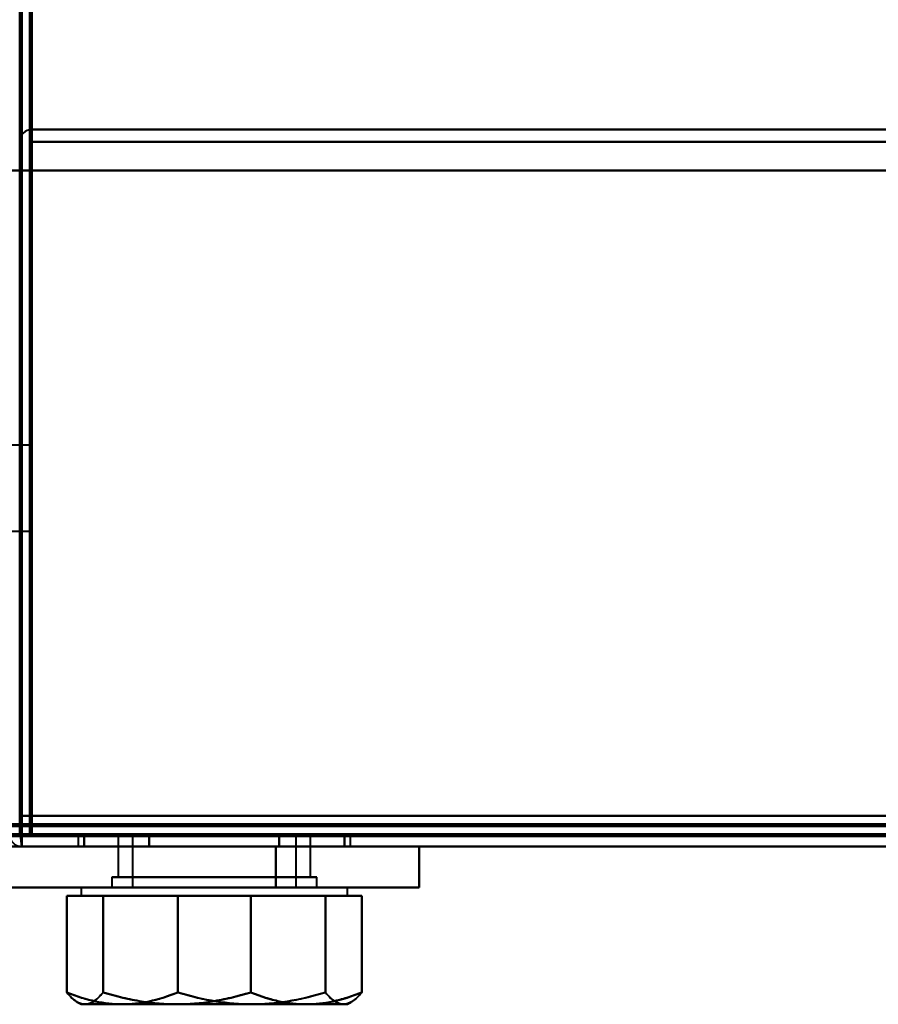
# Model space of a CAD drawing. Header units: millimetres. Extents: x -1087 to 1688, y -120 to 1171.
# Tile 5 of 90: x -655 to -613, y 121 to 169. Entities that reach past the tile are written whole.
import ezdxf

# ---------------------------------------------------------------- set-up
doc = ezdxf.new("R2010")
doc.units = ezdxf.units.MM
doc.layers.add('G-IMPT', color=8, linetype='Continuous', lineweight=40)

# ---------------------------------------------------------------- blocks, each defined once
blk = doc.blocks.new('NEXA 1500 CALQUES_dwg-769064-Arrière')
at = {"layer": 'G-IMPT'}
for p, q in [((653.9, 163.372), (-653.9, 163.372)), ((-653.9, 163.372), (-653.9, 162.772)), ((-653.9, 163.372), (-653.9, 162.772)), ((-653.9, 162.772), (-653.9, 163.372)), ((-653.9, 162.772), (-653.9, 163.372)), ((-654, 147.972), (-655, 147.972)), ((-654, 147.972), (-655, 147.972)), ((-654, 147.972), (-655, 147.972)), ((-654, 147.972), (-654, 145.872)), ((-654, 147.972), (-654, 145.872)), ((-654, 147.972), (-654, 145.872)), ((-654, 145.872), (-654, 147.972)), ((-654, 143.772), (-654, 147.972)), ((-654, 145.872), (-654, 147.972)), ((-654, 143.772), (-654, 147.972)), ((-654, 145.872), (-654, 147.972)), ((-654, 143.772), (-654, 147.972)), ((-654, 145.872), (-654, 143.772)), ((-654, 145.872), (-654, 143.772)), ((-654, 145.872), (-654, 143.772)), ((-654, 143.772), (-654, 145.872)), ((-654, 143.772), (-654, 145.872)), ((-654, 143.772), (-654, 145.872)), ((-655, 143.772), (-654, 143.772)), ((-655, 143.772), (-654, 143.772)), ((-655, 143.772), (-654, 143.772)), ((-654.5, 129.472), (-653.9, 129.472)), ((-653.9, 129.472), (-654.5, 129.472)), ((-653.9, 129.472), (-653.9, 128.872)), ((-653.9, 128.872), (-653.9, 129.472)), ((-688.9, 128.872), (167.9, 128.872)), ((-654.4, 128.972), (-655, 128.972)), ((-655, 128.972), (-654.4, 128.972)), ((-654.4, 128.372), (-654.4, 128.972)), ((-654.4, 128.972), (-654.4, 128.372)), ((-654.4, 128.972), (-654.4, 128.372)), ((-654.4, 128.972), (-654.4, 128.372)), ((-654.4, 128.372), (-654.4, 128.972)), ((-654.4, 128.372), (-654.4, 128.972)), ((-651.65, 128.872), (-651.65, 128.372)), ((-651.65, 128.872), (-651.65, 128.372)), ((-645, 128.872), (-651.65, 128.872)), ((-651.65, 128.872), (-645, 128.872)), ((-645, 128.872), (-651.65, 128.872)), ((-651.65, 128.872), (-645, 128.872)), ((-649.7, 128.872), (-649.7, 126.872)), ((-649.7, 128.872), (-649.7, 126.872)), ((-649.7, 128.872), (-645, 128.872)), ((-642.65, 128.872), (-649.7, 128.872)), ((-649.7, 128.872), (-645, 128.872)), ((-640.3, 128.872), (-649.7, 128.872)), ((-645, 128.872), (-649.7, 128.872)), ((-649, 128.872), (-649, 126.372)), ((-649, 128.872), (-649, 126.372)), ((-649, 128.872), (-641.161, 128.872)), ((-645, 128.872), (-649, 128.872)), ((-649, 128.872), (-641.161, 128.872)), ((-645, 128.872), (-649, 128.872)), ((-648.839, 128.872), (-645, 128.872)), ((-648.839, 128.872), (-645, 128.872)), ((-645, 128.872), (-647.35, 128.872)), ((-645, 128.872), (-641, 128.872)), ((-645, 128.872), (-640.3, 128.872)), ((-641, 128.872), (-645, 128.872)), ((-640.3, 128.872), (-645, 128.872)), ((-645, 128.872), (-641, 128.872)), ((-645, 128.872), (-640.3, 128.872)), ((-641, 128.872), (-645, 128.872)), ((-640.3, 128.872), (-645, 128.872)), ((-638.35, 128.872), (-645, 128.872)), ((-645, 128.872), (-638.35, 128.872)), ((-638.35, 128.872), (-645, 128.872)), ((-645, 128.872), (-638.35, 128.872)), ((-641, 126.372), (-641, 128.872)), ((-641, 126.372), (-641, 128.872)), ((-640.3, 126.872), (-640.3, 128.872)), ((-640.3, 126.872), (-640.3, 128.872)), ((-638.35, 128.372), (-638.35, 128.872)), ((-638.35, 128.372), (-638.35, 128.872)), ((-654.4, 128.372), (654.4, 128.372)), ((-654.4, 128.372), (654.4, 128.372)), ((-651.65, 128.372), (-645, 128.372)), ((-651.65, 128.372), (-645, 128.372)), ((-638.35, 128.372), (-651.65, 128.372)), ((-638.35, 128.372), (-651.65, 128.372)), ((-651.65, 128.372), (-645, 128.372)), ((-651.65, 128.372), (-645, 128.372)), ((-638.35, 128.372), (-651.65, 128.372)), ((-638.35, 128.372), (-651.65, 128.372)), ((-645, 128.372), (-638.35, 128.372)), ((-645, 128.372), (-638.35, 128.372)), ((-642, 128.372), (-635, 128.372)), ((-642, 128.372), (-639.165, 128.372)), ((-635, 128.372), (-642, 128.372)), ((-639.165, 128.372), (-642, 128.372)), ((-639.165, 128.372), (-635, 128.372)), ((-635, 128.372), (-639.165, 128.372)), ((-635, 126.372), (-635, 128.372)), ((-650, 126.872), (-650, 126.372)), ((-650, 126.872), (-650, 126.372)), ((-640, 126.872), (-650, 126.872)), ((-640, 126.872), (-650, 126.872)), ((-650, 126.872), (-640, 126.872)), ((-650, 126.872), (-640, 126.872)), ((-640, 126.872), (-650, 126.872)), ((-640, 126.872), (-650, 126.872)), ((-650, 126.872), (-640, 126.872)), ((-650, 126.872), (-640, 126.872)), ((-649.7, 126.872), (-642.65, 126.872)), ((-640.93, 126.872), (-649.7, 126.872)), ((-649.7, 126.872), (-645, 126.872)), ((-649.7, 126.872), (-640.3, 126.872)), ((-645, 126.872), (-649.7, 126.872)), ((-640.3, 126.872), (-649.07, 126.872)), ((-647.35, 126.872), (-640.93, 126.872)), ((-645, 126.872), (-640.3, 126.872)), ((-640.3, 126.872), (-645, 126.872)), ((-642.65, 126.872), (-640.3, 126.872)), ((-640, 126.372), (-640, 126.872)), ((-640, 126.372), (-640, 126.872)), ((-651.5, 126.372), (-651.5, 125.972)), ((-651.5, 126.372), (-651.5, 125.972)), ((-651.5, 126.372), (-643.177, 126.372)), ((-651.5, 126.372), (-643.177, 126.372)), ((-643.177, 126.372), (-651.5, 126.372)), ((-643.177, 126.372), (-651.5, 126.372)), ((-651.5, 125.972), (-649.492, 125.972)), ((-651.5, 125.972), (-649.492, 125.972)), ((-649.492, 125.972), (-651.5, 125.972)), ((-649.492, 125.972), (-651.5, 125.972)), ((-651.315, 125.972), (-646.823, 125.972)), ((-651.315, 125.972), (-646.823, 125.972)), ((-646.823, 125.972), (-651.315, 125.972)), ((-646.823, 125.972), (-651.315, 125.972)), ((-640, 126.372), (-650, 126.372)), ((-640, 126.372), (-650, 126.372)), ((-650, 126.372), (-640, 126.372)), ((-650, 126.372), (-640, 126.372)), ((-640, 126.372), (-650, 126.372)), ((-640, 126.372), (-650, 126.372)), ((-650, 126.372), (-640, 126.372)), ((-650, 126.372), (-640, 126.372)), ((-649.492, 125.972), (-643.177, 125.972)), ((-649.492, 125.972), (-643.177, 125.972)), ((-643.177, 125.972), (-649.492, 125.972)), ((-643.177, 125.972), (-649.492, 125.972)), ((-641.161, 126.372), (-649, 126.372)), ((-649, 126.372), (-641.161, 126.372)), ((-641.161, 126.372), (-649, 126.372)), ((-649, 126.372), (-641.161, 126.372)), ((-641, 126.372), (-648.839, 126.372)), ((-648.839, 126.372), (-641, 126.372)), ((-641, 126.372), (-648.839, 126.372)), ((-648.839, 126.372), (-641, 126.372)), ((-646.823, 126.372), (-638.5, 126.372)), ((-646.823, 126.372), (-638.5, 126.372)), ((-638.5, 126.372), (-646.823, 126.372)), ((-638.5, 126.372), (-646.823, 126.372)), ((-646.823, 125.972), (-640.508, 125.972)), ((-646.823, 125.972), (-640.508, 125.972)), ((-640.508, 125.972), (-646.823, 125.972)), ((-640.508, 125.972), (-646.823, 125.972)), ((-643.177, 125.972), (-638.685, 125.972)), ((-643.177, 125.972), (-638.685, 125.972)), ((-638.685, 125.972), (-643.177, 125.972)), ((-638.685, 125.972), (-643.177, 125.972)), ((-642, 126.372), (-635, 126.372)), ((-642, 126.372), (-635, 126.372)), ((-635, 126.372), (-642, 126.372)), ((-635, 126.372), (-642, 126.372)), ((-640.508, 125.972), (-638.5, 125.972)), ((-640.508, 125.972), (-638.5, 125.972)), ((-638.5, 125.972), (-640.508, 125.972)), ((-638.5, 125.972), (-640.508, 125.972)), ((-638.5, 125.972), (-638.5, 126.372)), ((-638.5, 125.972), (-638.5, 126.372)), ((-651.686, 120.78), (-651.5, 120.672)), ((-651.686, 120.78), (-651.5, 120.672)), ((-651.5, 120.672), (-649.492, 120.672)), ((-651.5, 120.672), (-649.492, 120.672)), ((-649.492, 120.672), (-651.5, 120.672)), ((-649.492, 120.672), (-651.5, 120.672)), ((-651.315, 120.672), (-646.823, 120.672)), ((-651.315, 120.672), (-646.823, 120.672)), ((-646.823, 120.672), (-651.315, 120.672)), ((-646.823, 120.672), (-651.315, 120.672)), ((-649.492, 120.672), (-643.177, 120.672)), ((-649.492, 120.672), (-643.177, 120.672)), ((-643.177, 120.672), (-649.492, 120.672)), ((-643.177, 120.672), (-649.492, 120.672)), ((-646.823, 120.672), (-640.508, 120.672)), ((-646.823, 120.672), (-640.508, 120.672)), ((-640.508, 120.672), (-646.823, 120.672)), ((-640.508, 120.672), (-646.823, 120.672)), ((-643.177, 120.672), (-638.685, 120.672)), ((-643.177, 120.672), (-638.685, 120.672)), ((-638.685, 120.672), (-643.177, 120.672)), ((-638.685, 120.672), (-643.177, 120.672)), ((-640.508, 120.672), (-638.5, 120.672)), ((-640.508, 120.672), (-638.5, 120.672)), ((-638.5, 120.672), (-640.508, 120.672)), ((-638.5, 120.672), (-640.508, 120.672)), ((-638.5, 120.672), (-638.314, 120.78)), ((-638.5, 120.672), (-638.314, 120.78))]:
    blk.add_line(p, q, dxfattribs=at)
at = {"layer": 'G-IMPT', "flags": 128}
for points in [[(-654.5, 1062.772), (-654.5, 829.322), (-654.5, 595.872), (-654.5, 362.422), (-654.5, 128.972)], [(-654.4, 128.972), (-654.4, 362.422), (-654.4, 595.872), (-654.4, 829.322), (-654.4, 1062.772)], [(-654.4, 128.972), (-654.4, 362.422), (-654.4, 595.872), (-654.4, 829.322), (-654.4, 1062.772)], [(-654.4, 1062.772), (-654.4, 829.322), (-654.4, 595.872), (-654.4, 362.422), (-654.4, 128.972)], [(-654.5, 1062.272), (-654.5, 829.072), (-654.5, 595.872), (-654.5, 362.672), (-654.5, 129.472)], [(-654.5, 129.472), (-654.5, 362.672), (-654.5, 595.872), (-654.5, 829.072), (-654.5, 1062.272)], [(-654.5, 1062.272), (-654.5, 829.072), (-654.5, 595.872), (-654.5, 362.672), (-654.5, 129.472)], [(-654.5, 129.472), (-654.5, 362.672), (-654.5, 595.872), (-654.5, 829.072), (-654.5, 1062.272)], [(-654.5, 1062.272), (-654.5, 829.072), (-654.5, 595.872), (-654.5, 362.672), (-654.5, 129.472)], [(-654.5, 129.472), (-654.5, 362.672), (-654.5, 595.872), (-654.5, 829.072), (-654.5, 1062.272)], [(-654, 1062.372), (-654, 829.122), (-654, 595.872), (-654, 362.622), (-654, 129.372)], [(-654, 129.372), (-654, 362.622), (-654, 595.872), (-654, 829.122), (-654, 1062.372)], [(-654, 129.472), (-654, 362.672), (-654, 595.872), (-654, 829.072), (-654, 1062.272)], [(-654, 1062.272), (-654, 829.072), (-654, 595.872), (-654, 362.672), (-654, 129.472)], [(-653.9, 161.372), (-653.9, 386.597), (-653.9, 611.822), (-653.9, 837.047), (-653.9, 1062.272)], [(-653.9, 1062.272), (-653.9, 837.047), (-653.9, 611.822), (-653.9, 386.597), (-653.9, 161.372)], [(-653.9, 163.372), (-653.913, 163.247), (-653.925, 163.122), (-653.938, 162.997), (-653.95, 162.872)], [(-653.95, 162.872), (-653.938, 162.997), (-653.925, 163.122), (-653.913, 163.247), (-653.9, 163.372)], [(-653.9, 162.872), (-653.9, 162.997), (-653.9, 163.122), (-653.9, 163.247), (-653.9, 163.372)], [(-653.9, 163.372), (-653.9, 163.247), (-653.9, 163.122), (-653.9, 162.997), (-653.9, 162.872)], [(-653.9, 163.372), (-326.95, 163.372), (0, 163.372), (326.95, 163.372), (653.9, 163.372)], [(653.9, 163.372), (326.95, 163.372), (0, 163.372), (-326.95, 163.372), (-653.9, 163.372)], [(-653.9, 163.372), (-326.95, 163.372), (0, 163.372), (326.95, 163.372), (653.9, 163.372)], [(653.9, 163.372), (326.95, 163.372), (0, 163.372), (-326.95, 163.372), (-653.9, 163.372)], [(-654.5, 161.372), (-654.5, 161.722), (-654.5, 162.072), (-654.5, 162.422), (-654.5, 162.772)], [(-654.5, 161.372), (-654.5, 161.722), (-654.5, 162.072), (-654.5, 162.422), (-654.5, 162.772)], [(-654.5, 162.772), (-654.5, 162.422), (-654.5, 162.072), (-654.5, 161.722), (-654.5, 161.372)], [(-653.95, 162.872), (-653.963, 154.372), (-653.975, 145.872), (-653.988, 137.372), (-654, 128.872)], [(-654, 128.872), (-653.988, 137.372), (-653.975, 145.872), (-653.963, 154.372), (-653.95, 162.872)], [(-654, 129.872), (-654, 138.122), (-654, 146.372), (-654, 154.622), (-654, 162.872)], [(-654, 162.872), (-654, 154.372), (-654, 145.872), (-654, 137.372), (-654, 128.872)], [(-654, 128.872), (-654, 137.372), (-654, 145.872), (-654, 154.372), (-654, 162.872)], [(-654, 162.872), (-654, 154.622), (-654, 146.372), (-654, 138.122), (-654, 129.872)], [(-653.95, 162.872), (-653.963, 154.622), (-653.975, 146.372), (-653.988, 138.122), (-654, 129.872)], [(-654, 129.872), (-653.988, 138.122), (-653.975, 146.372), (-653.963, 154.622), (-653.95, 162.872)], [(-653.9, 129.872), (-653.913, 138.122), (-653.925, 146.372), (-653.938, 154.622), (-653.95, 162.872)], [(-653.95, 162.872), (-653.938, 154.622), (-653.925, 146.372), (-653.913, 138.122), (-653.9, 129.872)], [(-653.9, 129.872), (-653.9, 138.122), (-653.9, 146.372), (-653.9, 154.622), (-653.9, 162.872)], [(-653.9, 162.872), (-653.9, 154.622), (-653.9, 146.372), (-653.9, 138.122), (-653.9, 129.872)], [(-653.9, 162.772), (-653.9, 162.422), (-653.9, 162.072), (-653.9, 161.722), (-653.9, 161.372)], [(-653.9, 161.372), (-653.9, 161.722), (-653.9, 162.072), (-653.9, 162.422), (-653.9, 162.772)], [(-653.9, 162.772), (-326.95, 162.772), (0, 162.772), (326.95, 162.772), (653.9, 162.772)], [(653.9, 162.772), (326.95, 162.772), (0, 162.772), (-326.95, 162.772), (-653.9, 162.772)], [(-653.9, 162.772), (-653.9, 162.422), (-653.9, 162.072), (-653.9, 161.722), (-653.9, 161.372)], [(-653.9, 161.372), (-653.9, 161.722), (-653.9, 162.072), (-653.9, 162.422), (-653.9, 162.772)], [(653.9, 162.772), (326.95, 162.772), (0, 162.772), (-326.95, 162.772), (-653.9, 162.772)], [(-653.9, 162.772), (-326.95, 162.772), (0, 162.772), (326.95, 162.772), (653.9, 162.772)], [(-655, 161.372), (-654.875, 161.372), (-654.75, 161.372), (-654.625, 161.372), (-654.5, 161.372)], [(-655, 161.372), (-654.875, 161.372), (-654.75, 161.372), (-654.625, 161.372), (-654.5, 161.372)], [(-654.5, 161.372), (-654.625, 161.372), (-654.75, 161.372), (-654.875, 161.372), (-655, 161.372)], [(-654.5, 129.872), (-654.5, 137.747), (-654.5, 145.622), (-654.5, 153.497), (-654.5, 161.372)], [(-654.5, 161.372), (-654.5, 153.272), (-654.5, 145.172), (-654.5, 137.072), (-654.5, 128.972)], [(-654.5, 128.972), (-654.5, 137.072), (-654.5, 145.172), (-654.5, 153.272), (-654.5, 161.372)], [(-654.5, 161.372), (-654.5, 153.497), (-654.5, 145.622), (-654.5, 137.747), (-654.5, 129.872)], [(-654.5, 161.372), (-654.488, 153.26), (-654.475, 145.147), (-654.463, 137.035), (-654.45, 128.922)], [(-654.45, 128.922), (-654.463, 137.035), (-654.475, 145.147), (-654.488, 153.26), (-654.5, 161.372)], [(-654.5, 129.872), (-654.5, 137.747), (-654.5, 145.622), (-654.5, 153.497), (-654.5, 161.372)], [(-653.9, 161.372), (-654.025, 161.372), (-654.15, 161.372), (-654.275, 161.372), (-654.4, 161.372)], [(-654.4, 161.372), (-654.4, 153.272), (-654.4, 145.172), (-654.4, 137.072), (-654.4, 128.972)], [(-654.4, 161.372), (-654.275, 161.372), (-654.15, 161.372), (-654.025, 161.372), (-653.9, 161.372)], [(654.4, 161.372), (327.2, 161.372), (0, 161.372), (-327.2, 161.372), (-654.4, 161.372)], [(-653.9, 161.372), (-654.025, 161.372), (-654.15, 161.372), (-654.275, 161.372), (-654.4, 161.372)], [(-654.4, 161.372), (-654.275, 161.372), (-654.15, 161.372), (-654.025, 161.372), (-653.9, 161.372)], [(-654.4, 128.972), (-654.4, 137.072), (-654.4, 145.172), (-654.4, 153.272), (-654.4, 161.372)], [(-654.4, 161.372), (-654.275, 161.372), (-654.15, 161.372), (-654.025, 161.372), (-653.9, 161.372)], [(-654.4, 128.922), (-654.4, 137.035), (-654.4, 145.147), (-654.4, 153.26), (-654.4, 161.372)], [(-654.4, 161.372), (-654.4, 153.272), (-654.4, 145.172), (-654.4, 137.072), (-654.4, 128.972)], [(-654.4, 128.972), (-654.4, 137.072), (-654.4, 145.172), (-654.4, 153.272), (-654.4, 161.372)], [(-654.4, 161.372), (-327.2, 161.372), (0, 161.372), (327.2, 161.372), (654.4, 161.372)], [(-654.4, 128.972), (-654.4, 137.072), (-654.4, 145.172), (-654.4, 153.272), (-654.4, 161.372)], [(-654.4, 161.372), (-654.4, 153.26), (-654.4, 145.147), (-654.4, 137.035), (-654.4, 128.922)], [(-653.9, 161.372), (-654.025, 161.372), (-654.15, 161.372), (-654.275, 161.372), (-654.4, 161.372)], [(-654.4, 161.372), (-654.4, 153.272), (-654.4, 145.172), (-654.4, 137.072), (-654.4, 128.972)], [(-653.9, 161.372), (-653.9, 153.497), (-653.9, 145.622), (-653.9, 137.747), (-653.9, 129.872)], [(653.9, 161.372), (326.95, 161.372), (0, 161.372), (-326.95, 161.372), (-653.9, 161.372)], [(653.9, 161.372), (326.95, 161.372), (0, 161.372), (-326.95, 161.372), (-653.9, 161.372)], [(-653.9, 161.372), (-326.95, 161.372), (0, 161.372), (326.95, 161.372), (653.9, 161.372)], [(-653.9, 129.872), (-653.9, 137.747), (-653.9, 145.622), (-653.9, 153.497), (-653.9, 161.372)], [(-653.9, 129.872), (-653.9, 137.747), (-653.9, 145.622), (-653.9, 153.497), (-653.9, 161.372)], [(-653.9, 161.372), (-326.95, 161.372), (0, 161.372), (326.95, 161.372), (653.9, 161.372)], [(-653.9, 161.372), (-653.9, 153.397), (-653.9, 145.422), (-653.9, 137.447), (-653.9, 129.472)], [(653.9, 161.372), (326.95, 161.372), (0, 161.372), (-326.95, 161.372), (-653.9, 161.372)], [(-653.9, 161.372), (-326.95, 161.372), (0, 161.372), (326.95, 161.372), (653.9, 161.372)], [(-653.9, 161.372), (-653.9, 153.497), (-653.9, 145.622), (-653.9, 137.747), (-653.9, 129.872)], [(-653.9, 129.472), (-653.9, 137.447), (-653.9, 145.422), (-653.9, 153.397), (-653.9, 161.372)], [(-654, 129.872), (-654.125, 129.872), (-654.25, 129.872), (-654.375, 129.872), (-654.5, 129.872)], [(-654.5, 129.872), (-654.375, 129.872), (-654.25, 129.872), (-654.125, 129.872), (-654, 129.872)], [(-654, 129.872), (-654.125, 129.872), (-654.25, 129.872), (-654.375, 129.872), (-654.5, 129.872)], [(-654.5, 129.872), (-654.375, 129.872), (-654.25, 129.872), (-654.125, 129.872), (-654, 129.872)], [(653.9, 129.872), (326.95, 129.872), (0, 129.872), (-326.95, 129.872), (-653.9, 129.872)], [(-653.9, 129.872), (-326.95, 129.872), (0, 129.872), (326.95, 129.872), (653.9, 129.872)], [(653.9, 129.872), (326.95, 129.872), (0, 129.872), (-326.95, 129.872), (-653.9, 129.872)], [(-653.9, 129.872), (-326.95, 129.872), (0, 129.872), (326.95, 129.872), (653.9, 129.872)], [(-653.9, 129.872), (-326.95, 129.872), (0, 129.872), (326.95, 129.872), (653.9, 129.872)], [(653.9, 129.872), (326.95, 129.872), (0, 129.872), (-326.95, 129.872), (-653.9, 129.872)], [(653.9, 129.872), (326.95, 129.872), (0, 129.872), (-326.95, 129.872), (-653.9, 129.872)], [(-653.9, 129.872), (-326.95, 129.872), (0, 129.872), (326.95, 129.872), (653.9, 129.872)], [(167.9, 129.472), (-46.3, 129.472), (-260.5, 129.472), (-474.7, 129.472), (-688.9, 129.472)], [(167.9, 129.472), (-46.3, 129.472), (-260.5, 129.472), (-474.7, 129.472), (-688.9, 129.472)], [(-688.9, 129.472), (-474.7, 129.472), (-260.5, 129.472), (-46.3, 129.472), (167.9, 129.472)], [(-688.9, 129.372), (-474.7, 129.372), (-260.5, 129.372), (-46.3, 129.372), (167.9, 129.372)], [(167.9, 129.372), (-46.3, 129.372), (-260.5, 129.372), (-474.7, 129.372), (-688.9, 129.372)], [(-688.9, 129.372), (-474.7, 129.372), (-260.5, 129.372), (-46.3, 129.372), (167.9, 129.372)], [(-654.5, 129.472), (-654.375, 129.472), (-654.25, 129.472), (-654.125, 129.472), (-654, 129.472)], [(-654.5, 128.972), (-654.5, 129.097), (-654.5, 129.222), (-654.5, 129.347), (-654.5, 129.472)], [(-654.5, 129.472), (-654.5, 129.347), (-654.5, 129.222), (-654.5, 129.097), (-654.5, 128.972)], [(-654, 129.472), (-654.125, 129.472), (-654.25, 129.472), (-654.375, 129.472), (-654.5, 129.472)], [(-654, 129.472), (-654, 129.46), (-654, 129.447), (-654, 129.435), (-654, 129.422)], [(-653.95, 129.472), (-653.963, 129.472), (-653.975, 129.472), (-653.988, 129.472), (-654, 129.472)], [(-654, 129.422), (-654, 129.41), (-654, 129.397), (-654, 129.385), (-654, 129.372)], [(-654, 129.372), (-327, 129.372), (0, 129.372), (327, 129.372), (654, 129.372)], [(654, 129.372), (327, 129.372), (0, 129.372), (-327, 129.372), (-654, 129.372)], [(-654, 129.372), (-653.988, 129.372), (-653.975, 129.372), (-653.963, 129.372), (-653.95, 129.372)], [(-653.9, 129.472), (-653.913, 129.472), (-653.925, 129.472), (-653.938, 129.472), (-653.95, 129.472)], [(-653.95, 129.372), (-653.938, 129.372), (-653.925, 129.372), (-653.913, 129.372), (-653.9, 129.372)], [(-653.9, 129.422), (-653.9, 129.435), (-653.9, 129.447), (-653.9, 129.46), (-653.9, 129.472)], [(-653.9, 129.472), (-326.95, 129.472), (0, 129.472), (326.95, 129.472), (653.9, 129.472)], [(653.9, 129.472), (326.95, 129.472), (0, 129.472), (-326.95, 129.472), (-653.9, 129.472)], [(-653.9, 129.372), (-653.9, 129.385), (-653.9, 129.397), (-653.9, 129.41), (-653.9, 129.422)], [(653.9, 129.372), (326.95, 129.372), (0, 129.372), (-326.95, 129.372), (-653.9, 129.372)], [(-653.9, 129.372), (-653.9, 129.247), (-653.9, 129.122), (-653.9, 128.997), (-653.9, 128.872)], [(-653.9, 129.372), (-326.95, 129.372), (0, 129.372), (326.95, 129.372), (653.9, 129.372)], [(-653.9, 128.872), (-653.9, 128.997), (-653.9, 129.122), (-653.9, 129.247), (-653.9, 129.372)], [(-689.4, 128.972), (-474.95, 128.972), (-260.5, 128.972), (-46.05, 128.972), (168.4, 128.972)], [(-689.4, 128.972), (-474.95, 128.972), (-260.5, 128.972), (-46.05, 128.972), (168.4, 128.972)], [(168.4, 128.972), (-46.05, 128.972), (-260.5, 128.972), (-474.95, 128.972), (-689.4, 128.972)], [(168.4, 128.872), (-46.05, 128.872), (-260.5, 128.872), (-474.95, 128.872), (-689.4, 128.872)], [(-688.9, 128.872), (-474.7, 128.872), (-260.5, 128.872), (-46.3, 128.872), (167.9, 128.872)], [(167.9, 128.872), (-46.3, 128.872), (-260.5, 128.872), (-474.7, 128.872), (-688.9, 128.872)], [(-688.9, 128.872), (-474.7, 128.872), (-260.5, 128.872), (-46.3, 128.872), (167.9, 128.872)], [(167.9, 128.872), (-46.3, 128.872), (-260.5, 128.872), (-474.7, 128.872), (-688.9, 128.872)], [(-688.9, 128.872), (-474.7, 128.872), (-260.5, 128.872), (-46.3, 128.872), (167.9, 128.872)], [(167.9, 128.872), (-46.3, 128.872), (-260.5, 128.872), (-474.7, 128.872), (-688.9, 128.872)], [(-654.5, 128.972), (-654.625, 128.972), (-654.75, 128.972), (-654.875, 128.972), (-655, 128.972)], [(-655, 128.972), (-654.875, 128.972), (-654.75, 128.972), (-654.625, 128.972), (-654.5, 128.972)], [(-654.5, 128.972), (-654.488, 128.972), (-654.475, 128.972), (-654.463, 128.972), (-654.45, 128.972)], [(-654.45, 128.972), (-654.438, 128.972), (-654.425, 128.972), (-654.413, 128.972), (-654.4, 128.972)], [(-654.45, 128.922), (-654.438, 128.785), (-654.425, 128.647), (-654.413, 128.51), (-654.4, 128.372)], [(-654.4, 128.372), (-654.413, 128.51), (-654.425, 128.647), (-654.438, 128.785), (-654.45, 128.922)], [(654.4, 128.972), (327.2, 128.972), (0, 128.972), (-327.2, 128.972), (-654.4, 128.972)], [(-654.4, 128.972), (-327.2, 128.972), (0, 128.972), (327.2, 128.972), (654.4, 128.972)], [(-654.4, 128.972), (-327.2, 128.972), (0, 128.972), (327.2, 128.972), (654.4, 128.972)], [(654.4, 128.972), (327.2, 128.972), (0, 128.972), (-327.2, 128.972), (-654.4, 128.972)], [(-654.4, 128.972), (-654.4, 128.96), (-654.4, 128.947), (-654.4, 128.935), (-654.4, 128.922)], [(654.4, 128.972), (327.2, 128.972), (0, 128.972), (-327.2, 128.972), (-654.4, 128.972)], [(654.4, 128.972), (327.2, 128.972), (0, 128.972), (-327.2, 128.972), (-654.4, 128.972)], [(-654.4, 128.972), (-327.2, 128.972), (0, 128.972), (327.2, 128.972), (654.4, 128.972)], [(-654.4, 128.972), (-327.2, 128.972), (0, 128.972), (327.2, 128.972), (654.4, 128.972)], [(654.4, 128.972), (327.2, 128.972), (0, 128.972), (-327.2, 128.972), (-654.4, 128.972)], [(-654.4, 128.922), (-654.4, 128.91), (-654.4, 128.897), (-654.4, 128.885), (-654.4, 128.872)], [(-654.4, 128.372), (-654.4, 128.51), (-654.4, 128.647), (-654.4, 128.785), (-654.4, 128.922)], [(-654.4, 128.922), (-654.4, 128.785), (-654.4, 128.647), (-654.4, 128.51), (-654.4, 128.372)], [(-653.9, 128.872), (-654.025, 128.872), (-654.15, 128.872), (-654.275, 128.872), (-654.4, 128.872)], [(-654.4, 128.872), (-327.2, 128.872), (0, 128.872), (327.2, 128.872), (654.4, 128.872)], [(654.4, 128.872), (327.2, 128.872), (0, 128.872), (-327.2, 128.872), (-654.4, 128.872)], [(-654.4, 128.872), (-327.2, 128.872), (0, 128.872), (327.2, 128.872), (654.4, 128.872)], [(-654.4, 128.872), (-654.275, 128.872), (-654.15, 128.872), (-654.025, 128.872), (-653.9, 128.872)], [(-654.4, 128.372), (-654.4, 128.497), (-654.4, 128.622), (-654.4, 128.747), (-654.4, 128.872)], [(-654.4, 128.872), (-654.4, 128.747), (-654.4, 128.622), (-654.4, 128.497), (-654.4, 128.372)], [(-654, 128.872), (-327, 128.872), (0, 128.872), (327, 128.872), (654, 128.872)], [(654, 128.872), (327, 128.872), (0, 128.872), (-327, 128.872), (-654, 128.872)], [(-654, 128.872), (-327, 128.872), (0, 128.872), (327, 128.872), (654, 128.872)], [(654, 128.872), (327, 128.872), (0, 128.872), (-327, 128.872), (-654, 128.872)], [(-653.9, 128.872), (-326.95, 128.872), (0, 128.872), (326.95, 128.872), (653.9, 128.872)], [(653.9, 128.872), (326.95, 128.872), (0, 128.872), (-326.95, 128.872), (-653.9, 128.872)], [(653.9, 128.872), (326.95, 128.872), (0, 128.872), (-326.95, 128.872), (-653.9, 128.872)], [(-653.9, 128.872), (-326.95, 128.872), (0, 128.872), (326.95, 128.872), (653.9, 128.872)], [(-653.9, 128.872), (-326.95, 128.872), (0, 128.872), (326.95, 128.872), (653.9, 128.872)], [(653.9, 128.872), (326.95, 128.872), (0, 128.872), (-326.95, 128.872), (-653.9, 128.872)], [(-651.351, 128.372), (-651.351, 128.497), (-651.351, 128.622), (-651.351, 128.747), (-651.351, 128.872)], [(-651.351, 128.872), (-650.557, 128.872), (-649.763, 128.872), (-648.969, 128.872), (-648.175, 128.872)], [(-648.175, 128.872), (-648.969, 128.872), (-649.763, 128.872), (-650.557, 128.872), (-651.351, 128.872)], [(-651.351, 128.872), (-651.351, 128.747), (-651.351, 128.622), (-651.351, 128.497), (-651.351, 128.372)], [(-648.175, 128.872), (-648.969, 128.872), (-649.763, 128.872), (-650.557, 128.872), (-651.351, 128.872)], [(-651.351, 128.872), (-650.557, 128.872), (-649.763, 128.872), (-648.969, 128.872), (-648.175, 128.872)], [(-651.351, 128.372), (-651.351, 128.497), (-651.351, 128.622), (-651.351, 128.747), (-651.351, 128.872)], [(-651.351, 128.872), (-650.557, 128.872), (-649.763, 128.872), (-648.969, 128.872), (-648.175, 128.872)], [(-648.175, 128.872), (-648.969, 128.872), (-649.763, 128.872), (-650.557, 128.872), (-651.351, 128.872)], [(-651.351, 128.872), (-651.351, 128.747), (-651.351, 128.622), (-651.351, 128.497), (-651.351, 128.372)], [(-648.175, 128.872), (-648.969, 128.872), (-649.763, 128.872), (-650.557, 128.872), (-651.351, 128.872)], [(-651.351, 128.872), (-650.557, 128.872), (-649.763, 128.872), (-648.969, 128.872), (-648.175, 128.872)], [(-648.175, 128.372), (-648.175, 128.497), (-648.175, 128.622), (-648.175, 128.747), (-648.175, 128.872)], [(-648.175, 128.872), (-646.588, 128.872), (-645, 128.872), (-643.412, 128.872), (-641.825, 128.872)], [(-648.175, 128.872), (-648.175, 128.747), (-648.175, 128.622), (-648.175, 128.497), (-648.175, 128.372)], [(-648.175, 128.372), (-648.175, 128.497), (-648.175, 128.622), (-648.175, 128.747), (-648.175, 128.872)], [(-641.825, 128.872), (-643.412, 128.872), (-645, 128.872), (-646.588, 128.872), (-648.175, 128.872)], [(-648.175, 128.872), (-648.175, 128.747), (-648.175, 128.622), (-648.175, 128.497), (-648.175, 128.372)], [(-648.175, 128.872), (-646.588, 128.872), (-645, 128.872), (-643.412, 128.872), (-641.825, 128.872)], [(-641.825, 128.872), (-643.412, 128.872), (-645, 128.872), (-646.588, 128.872), (-648.175, 128.872)], [(-648.175, 128.872), (-648.175, 128.747), (-648.175, 128.622), (-648.175, 128.497), (-648.175, 128.372)], [(-648.175, 128.372), (-648.175, 128.497), (-648.175, 128.622), (-648.175, 128.747), (-648.175, 128.872)], [(-648.175, 128.372), (-648.175, 128.497), (-648.175, 128.622), (-648.175, 128.747), (-648.175, 128.872)], [(-648.175, 128.872), (-646.588, 128.872), (-645, 128.872), (-643.412, 128.872), (-641.825, 128.872)], [(-641.825, 128.872), (-643.412, 128.872), (-645, 128.872), (-646.588, 128.872), (-648.175, 128.872)], [(-648.175, 128.872), (-648.175, 128.747), (-648.175, 128.622), (-648.175, 128.497), (-648.175, 128.372)], [(-648.175, 128.872), (-646.588, 128.872), (-645, 128.872), (-643.412, 128.872), (-641.825, 128.872)], [(-641.825, 128.872), (-643.412, 128.872), (-645, 128.872), (-646.588, 128.872), (-648.175, 128.872)], [(-641.825, 128.372), (-641.825, 128.497), (-641.825, 128.622), (-641.825, 128.747), (-641.825, 128.872)], [(-641.825, 128.872), (-641.031, 128.872), (-640.237, 128.872), (-639.443, 128.872), (-638.649, 128.872)], [(-641.825, 128.872), (-641.825, 128.747), (-641.825, 128.622), (-641.825, 128.497), (-641.825, 128.372)], [(-638.649, 128.872), (-639.443, 128.872), (-640.237, 128.872), (-641.031, 128.872), (-641.825, 128.872)], [(-641.825, 128.872), (-641.825, 128.747), (-641.825, 128.622), (-641.825, 128.497), (-641.825, 128.372)], [(-641.825, 128.372), (-641.825, 128.497), (-641.825, 128.622), (-641.825, 128.747), (-641.825, 128.872)], [(-641.825, 128.872), (-641.031, 128.872), (-640.237, 128.872), (-639.443, 128.872), (-638.649, 128.872)], [(-638.649, 128.872), (-639.443, 128.872), (-640.237, 128.872), (-641.031, 128.872), (-641.825, 128.872)], [(-641.825, 128.872), (-641.825, 128.747), (-641.825, 128.622), (-641.825, 128.497), (-641.825, 128.372)], [(-641.825, 128.372), (-641.825, 128.497), (-641.825, 128.622), (-641.825, 128.747), (-641.825, 128.872)], [(-638.649, 128.872), (-639.443, 128.872), (-640.237, 128.872), (-641.031, 128.872), (-641.825, 128.872)], [(-641.825, 128.872), (-641.825, 128.747), (-641.825, 128.622), (-641.825, 128.497), (-641.825, 128.372)], [(-641.825, 128.372), (-641.825, 128.497), (-641.825, 128.622), (-641.825, 128.747), (-641.825, 128.872)], [(-641.825, 128.872), (-641.031, 128.872), (-640.237, 128.872), (-639.443, 128.872), (-638.649, 128.872)], [(-641.825, 128.872), (-641.031, 128.872), (-640.237, 128.872), (-639.443, 128.872), (-638.649, 128.872)], [(-638.649, 128.872), (-639.443, 128.872), (-640.237, 128.872), (-641.031, 128.872), (-641.825, 128.872)], [(-638.649, 128.872), (-638.649, 128.747), (-638.649, 128.622), (-638.649, 128.497), (-638.649, 128.372)], [(-638.649, 128.372), (-638.649, 128.497), (-638.649, 128.622), (-638.649, 128.747), (-638.649, 128.872)], [(-638.649, 128.372), (-638.649, 128.497), (-638.649, 128.622), (-638.649, 128.747), (-638.649, 128.872)], [(-638.649, 128.872), (-638.649, 128.747), (-638.649, 128.622), (-638.649, 128.497), (-638.649, 128.372)], [(-689.4, 128.372), (-474.95, 128.372), (-260.5, 128.372), (-46.05, 128.372), (168.4, 128.372)], [(-689.4, 128.372), (-474.95, 128.372), (-260.5, 128.372), (-46.05, 128.372), (168.4, 128.372)], [(168.4, 128.372), (-46.05, 128.372), (-260.5, 128.372), (-474.95, 128.372), (-689.4, 128.372)], [(168.4, 128.372), (-46.05, 128.372), (-260.5, 128.372), (-474.95, 128.372), (-689.4, 128.372)], [(-665.233, 128.372), (-659.425, 128.372), (-653.616, 128.372), (-647.808, 128.372), (-642, 128.372)], [(-642, 128.372), (-647.808, 128.372), (-653.616, 128.372), (-659.425, 128.372), (-665.233, 128.372)], [(-654.4, 128.372), (-655.05, 128.372), (-655.7, 128.372), (-656.35, 128.372), (-657, 128.372)], [(-657, 128.372), (-656.35, 128.372), (-655.7, 128.372), (-655.05, 128.372), (-654.4, 128.372)], [(-654.4, 128.372), (-327.2, 128.372), (0, 128.372), (327.2, 128.372), (654.4, 128.372)], [(-635, 128.372), (-639.85, 128.372), (-644.7, 128.372), (-649.55, 128.372), (-654.4, 128.372)], [(-642, 128.372), (-645.1, 128.372), (-648.2, 128.372), (-651.3, 128.372), (-654.4, 128.372)], [(654.4, 128.372), (327.2, 128.372), (0, 128.372), (-327.2, 128.372), (-654.4, 128.372)], [(-654.4, 128.372), (-651.3, 128.372), (-648.2, 128.372), (-645.1, 128.372), (-642, 128.372)], [(-654.4, 128.372), (-649.55, 128.372), (-644.7, 128.372), (-639.85, 128.372), (-635, 128.372)], [(-635, 128.372), (-639.85, 128.372), (-644.7, 128.372), (-649.55, 128.372), (-654.4, 128.372)], [(-654.4, 128.372), (-650.591, 128.372), (-646.782, 128.372), (-642.973, 128.372), (-639.165, 128.372)], [(-639.165, 128.372), (-642.973, 128.372), (-646.782, 128.372), (-650.591, 128.372), (-654.4, 128.372)], [(-654.4, 128.372), (-649.55, 128.372), (-644.7, 128.372), (-639.85, 128.372), (-635, 128.372)], [(-648.175, 128.372), (-648.969, 128.372), (-649.763, 128.372), (-650.557, 128.372), (-651.351, 128.372)], [(-651.351, 128.372), (-650.557, 128.372), (-649.763, 128.372), (-648.969, 128.372), (-648.175, 128.372)], [(-648.175, 128.372), (-648.969, 128.372), (-649.763, 128.372), (-650.557, 128.372), (-651.351, 128.372)], [(-651.351, 128.372), (-650.557, 128.372), (-649.763, 128.372), (-648.969, 128.372), (-648.175, 128.372)], [(-648.175, 128.372), (-648.969, 128.372), (-649.763, 128.372), (-650.557, 128.372), (-651.351, 128.372)], [(-651.351, 128.372), (-650.557, 128.372), (-649.763, 128.372), (-648.969, 128.372), (-648.175, 128.372)], [(-651.351, 128.372), (-650.557, 128.372), (-649.763, 128.372), (-648.969, 128.372), (-648.175, 128.372)], [(-648.175, 128.372), (-648.969, 128.372), (-649.763, 128.372), (-650.557, 128.372), (-651.351, 128.372)], [(-641.825, 128.372), (-643.412, 128.372), (-645, 128.372), (-646.588, 128.372), (-648.175, 128.372)], [(-648.175, 128.372), (-646.588, 128.372), (-645, 128.372), (-643.412, 128.372), (-641.825, 128.372)], [(-641.825, 128.372), (-643.412, 128.372), (-645, 128.372), (-646.588, 128.372), (-648.175, 128.372)], [(-648.175, 128.372), (-646.588, 128.372), (-645, 128.372), (-643.412, 128.372), (-641.825, 128.372)], [(-641.825, 128.372), (-643.412, 128.372), (-645, 128.372), (-646.588, 128.372), (-648.175, 128.372)], [(-648.175, 128.372), (-646.588, 128.372), (-645, 128.372), (-643.412, 128.372), (-641.825, 128.372)], [(-648.175, 128.372), (-646.588, 128.372), (-645, 128.372), (-643.412, 128.372), (-641.825, 128.372)], [(-641.825, 128.372), (-643.412, 128.372), (-645, 128.372), (-646.588, 128.372), (-648.175, 128.372)], [(-642, 128.372), (-642, 127.872), (-642, 127.372), (-642, 126.872), (-642, 126.372)], [(-642, 128.372), (-642, 127.872), (-642, 127.372), (-642, 126.872), (-642, 126.372)], [(-642, 126.372), (-642, 126.872), (-642, 127.372), (-642, 127.872), (-642, 128.372)], [(-642, 126.372), (-642, 126.872), (-642, 127.372), (-642, 127.872), (-642, 128.372)], [(-638.649, 128.372), (-639.443, 128.372), (-640.237, 128.372), (-641.031, 128.372), (-641.825, 128.372)], [(-641.825, 128.372), (-641.031, 128.372), (-640.237, 128.372), (-639.443, 128.372), (-638.649, 128.372)], [(-641.825, 128.372), (-641.031, 128.372), (-640.237, 128.372), (-639.443, 128.372), (-638.649, 128.372)], [(-638.649, 128.372), (-639.443, 128.372), (-640.237, 128.372), (-641.031, 128.372), (-641.825, 128.372)], [(-641.825, 128.372), (-641.031, 128.372), (-640.237, 128.372), (-639.443, 128.372), (-638.649, 128.372)], [(-638.649, 128.372), (-639.443, 128.372), (-640.237, 128.372), (-641.031, 128.372), (-641.825, 128.372)], [(-641.825, 128.372), (-641.031, 128.372), (-640.237, 128.372), (-639.443, 128.372), (-638.649, 128.372)], [(-638.649, 128.372), (-639.443, 128.372), (-640.237, 128.372), (-641.031, 128.372), (-641.825, 128.372)], [(-639.165, 128.372), (-613.441, 128.372), (-587.717, 128.372), (-561.993, 128.372), (-536.27, 128.372)], [(-536.27, 128.372), (-561.993, 128.372), (-587.717, 128.372), (-613.441, 128.372), (-639.165, 128.372)], [(-635, 126.372), (-635, 126.872), (-635, 127.372), (-635, 127.872), (-635, 128.372)], [(-635, 128.372), (-635, 127.872), (-635, 127.372), (-635, 126.872), (-635, 126.372)], [(-635, 126.372), (-635, 126.872), (-635, 127.372), (-635, 127.872), (-635, 128.372)], [(-635, 128.372), (-635, 127.872), (-635, 127.372), (-635, 126.872), (-635, 126.372)], [(-540.434, 128.372), (-564.076, 128.372), (-587.717, 128.372), (-611.359, 128.372), (-635, 128.372)], [(-635, 128.372), (-611.359, 128.372), (-587.717, 128.372), (-564.076, 128.372), (-540.434, 128.372)], [(-540.434, 128.372), (-564.076, 128.372), (-587.717, 128.372), (-611.359, 128.372), (-635, 128.372)], [(-635, 128.372), (-611.359, 128.372), (-587.717, 128.372), (-564.076, 128.372), (-540.434, 128.372)], [(-665.233, 126.372), (-659.425, 126.372), (-653.616, 126.372), (-647.808, 126.372), (-642, 126.372)], [(-642, 126.372), (-647.808, 126.372), (-653.616, 126.372), (-659.425, 126.372), (-665.233, 126.372)], [(-642, 126.372), (-647.808, 126.372), (-653.616, 126.372), (-659.425, 126.372), (-665.233, 126.372)], [(-665.233, 126.372), (-659.425, 126.372), (-653.616, 126.372), (-647.808, 126.372), (-642, 126.372)], [(-652.204, 121.253), (-652.204, 122.433), (-652.204, 123.613), (-652.204, 124.792), (-652.204, 125.972)], [(-652.204, 125.972), (-651.526, 125.972), (-650.848, 125.972), (-650.17, 125.972), (-649.492, 125.972)], [(-651.315, 125.972), (-651.537, 125.972), (-651.76, 125.972), (-651.982, 125.972), (-652.204, 125.972)], [(-652.204, 125.972), (-652.204, 124.792), (-652.204, 123.613), (-652.204, 122.433), (-652.204, 121.253)], [(-652.204, 121.253), (-652.204, 122.433), (-652.204, 123.613), (-652.204, 124.792), (-652.204, 125.972)], [(-652.204, 125.972), (-651.526, 125.972), (-650.848, 125.972), (-650.17, 125.972), (-649.492, 125.972)], [(-651.315, 125.972), (-651.537, 125.972), (-651.76, 125.972), (-651.982, 125.972), (-652.204, 125.972)], [(-652.204, 125.972), (-652.204, 124.792), (-652.204, 123.613), (-652.204, 122.433), (-652.204, 121.253)], [(-649.492, 125.972), (-650.17, 125.972), (-650.848, 125.972), (-651.526, 125.972), (-652.204, 125.972)], [(-652.204, 125.972), (-651.982, 125.972), (-651.76, 125.972), (-651.537, 125.972), (-651.315, 125.972)], [(-649.492, 125.972), (-650.17, 125.972), (-650.848, 125.972), (-651.526, 125.972), (-652.204, 125.972)], [(-652.204, 125.972), (-651.982, 125.972), (-651.76, 125.972), (-651.537, 125.972), (-651.315, 125.972)], [(-650.425, 125.972), (-650.648, 125.972), (-650.87, 125.972), (-651.092, 125.972), (-651.315, 125.972)], [(-650.425, 125.972), (-650.648, 125.972), (-650.87, 125.972), (-651.092, 125.972), (-651.315, 125.972)], [(-651.315, 125.972), (-651.092, 125.972), (-650.87, 125.972), (-650.648, 125.972), (-650.425, 125.972)], [(-651.315, 125.972), (-651.092, 125.972), (-650.87, 125.972), (-650.648, 125.972), (-650.425, 125.972)], [(-646.823, 125.972), (-647.724, 125.972), (-648.624, 125.972), (-649.525, 125.972), (-650.425, 125.972)], [(-650.425, 125.972), (-650.425, 124.792), (-650.425, 123.613), (-650.425, 122.433), (-650.425, 121.253)], [(-650.425, 121.253), (-650.425, 122.433), (-650.425, 123.613), (-650.425, 124.792), (-650.425, 125.972)], [(-646.823, 125.972), (-647.724, 125.972), (-648.624, 125.972), (-649.525, 125.972), (-650.425, 125.972)], [(-650.425, 125.972), (-650.425, 124.792), (-650.425, 123.613), (-650.425, 122.433), (-650.425, 121.253)], [(-650.425, 121.253), (-650.425, 122.433), (-650.425, 123.613), (-650.425, 124.792), (-650.425, 125.972)], [(-650.425, 125.972), (-649.525, 125.972), (-648.624, 125.972), (-647.724, 125.972), (-646.823, 125.972)], [(-650.425, 125.972), (-649.525, 125.972), (-648.624, 125.972), (-647.724, 125.972), (-646.823, 125.972)], [(-649.492, 125.972), (-648.813, 125.972), (-648.135, 125.972), (-647.457, 125.972), (-646.779, 125.972)], [(-649.492, 125.972), (-648.813, 125.972), (-648.135, 125.972), (-647.457, 125.972), (-646.779, 125.972)], [(-646.779, 125.972), (-647.457, 125.972), (-648.135, 125.972), (-648.813, 125.972), (-649.492, 125.972)], [(-646.779, 125.972), (-647.457, 125.972), (-648.135, 125.972), (-648.813, 125.972), (-649.492, 125.972)], [(-643.221, 125.972), (-644.122, 125.972), (-645.022, 125.972), (-645.923, 125.972), (-646.823, 125.972)], [(-643.221, 125.972), (-644.122, 125.972), (-645.022, 125.972), (-645.923, 125.972), (-646.823, 125.972)], [(-646.823, 125.972), (-645.923, 125.972), (-645.022, 125.972), (-644.122, 125.972), (-643.221, 125.972)], [(-646.823, 125.972), (-645.923, 125.972), (-645.022, 125.972), (-644.122, 125.972), (-643.221, 125.972)], [(-646.779, 125.972), (-646.779, 124.792), (-646.779, 123.613), (-646.779, 122.433), (-646.779, 121.253)], [(-646.779, 121.253), (-646.779, 122.433), (-646.779, 123.613), (-646.779, 124.792), (-646.779, 125.972)], [(-646.779, 125.972), (-645.878, 125.972), (-644.978, 125.972), (-644.077, 125.972), (-643.177, 125.972)], [(-646.779, 125.972), (-646.779, 124.792), (-646.779, 123.613), (-646.779, 122.433), (-646.779, 121.253)], [(-646.779, 121.253), (-646.779, 122.433), (-646.779, 123.613), (-646.779, 124.792), (-646.779, 125.972)], [(-646.779, 125.972), (-645.878, 125.972), (-644.978, 125.972), (-644.077, 125.972), (-643.177, 125.972)], [(-643.177, 125.972), (-644.077, 125.972), (-644.978, 125.972), (-645.878, 125.972), (-646.779, 125.972)], [(-643.177, 125.972), (-644.077, 125.972), (-644.978, 125.972), (-645.878, 125.972), (-646.779, 125.972)], [(-640.508, 125.972), (-641.187, 125.972), (-641.865, 125.972), (-642.543, 125.972), (-643.221, 125.972)], [(-643.221, 125.972), (-643.221, 124.792), (-643.221, 123.613), (-643.221, 122.433), (-643.221, 121.253)], [(-643.221, 121.253), (-643.221, 122.433), (-643.221, 123.613), (-643.221, 124.792), (-643.221, 125.972)], [(-640.508, 125.972), (-641.187, 125.972), (-641.865, 125.972), (-642.543, 125.972), (-643.221, 125.972)], [(-643.221, 125.972), (-643.221, 124.792), (-643.221, 123.613), (-643.221, 122.433), (-643.221, 121.253)], [(-643.221, 121.253), (-643.221, 122.433), (-643.221, 123.613), (-643.221, 124.792), (-643.221, 125.972)], [(-643.221, 125.972), (-642.543, 125.972), (-641.865, 125.972), (-641.187, 125.972), (-640.508, 125.972)], [(-643.221, 125.972), (-642.543, 125.972), (-641.865, 125.972), (-641.187, 125.972), (-640.508, 125.972)], [(-643.177, 125.972), (-642.276, 125.972), (-641.376, 125.972), (-640.475, 125.972), (-639.575, 125.972)], [(-643.177, 125.972), (-642.276, 125.972), (-641.376, 125.972), (-640.475, 125.972), (-639.575, 125.972)], [(-639.575, 125.972), (-640.475, 125.972), (-641.376, 125.972), (-642.276, 125.972), (-643.177, 125.972)], [(-639.575, 125.972), (-640.475, 125.972), (-641.376, 125.972), (-642.276, 125.972), (-643.177, 125.972)], [(-637.796, 125.972), (-638.474, 125.972), (-639.152, 125.972), (-639.83, 125.972), (-640.508, 125.972)], [(-637.796, 125.972), (-638.474, 125.972), (-639.152, 125.972), (-639.83, 125.972), (-640.508, 125.972)], [(-640.508, 125.972), (-639.83, 125.972), (-639.152, 125.972), (-638.474, 125.972), (-637.796, 125.972)], [(-640.508, 125.972), (-639.83, 125.972), (-639.152, 125.972), (-638.474, 125.972), (-637.796, 125.972)], [(-639.575, 125.972), (-639.575, 124.792), (-639.575, 123.613), (-639.575, 122.433), (-639.575, 121.253)], [(-639.575, 121.253), (-639.575, 122.433), (-639.575, 123.613), (-639.575, 124.792), (-639.575, 125.972)], [(-639.575, 125.972), (-639.352, 125.972), (-639.13, 125.972), (-638.908, 125.972), (-638.685, 125.972)], [(-639.575, 125.972), (-639.575, 124.792), (-639.575, 123.613), (-639.575, 122.433), (-639.575, 121.253)], [(-639.575, 121.253), (-639.575, 122.433), (-639.575, 123.613), (-639.575, 124.792), (-639.575, 125.972)], [(-639.575, 125.972), (-639.352, 125.972), (-639.13, 125.972), (-638.908, 125.972), (-638.685, 125.972)], [(-638.685, 125.972), (-638.908, 125.972), (-639.13, 125.972), (-639.352, 125.972), (-639.575, 125.972)], [(-638.685, 125.972), (-638.908, 125.972), (-639.13, 125.972), (-639.352, 125.972), (-639.575, 125.972)], [(-638.685, 125.972), (-638.463, 125.972), (-638.24, 125.972), (-638.018, 125.972), (-637.796, 125.972)], [(-638.685, 125.972), (-638.463, 125.972), (-638.24, 125.972), (-638.018, 125.972), (-637.796, 125.972)], [(-637.796, 125.972), (-638.018, 125.972), (-638.24, 125.972), (-638.463, 125.972), (-638.685, 125.972)], [(-637.796, 125.972), (-638.018, 125.972), (-638.24, 125.972), (-638.463, 125.972), (-638.685, 125.972)], [(-637.796, 125.972), (-637.796, 124.792), (-637.796, 123.613), (-637.796, 122.433), (-637.796, 121.253)], [(-637.796, 121.253), (-637.796, 122.433), (-637.796, 123.613), (-637.796, 124.792), (-637.796, 125.972)], [(-637.796, 125.972), (-637.796, 124.792), (-637.796, 123.613), (-637.796, 122.433), (-637.796, 121.253)], [(-637.796, 121.253), (-637.796, 122.433), (-637.796, 123.613), (-637.796, 124.792), (-637.796, 125.972)]]:
    blk.add_lwpolyline(points, dxfattribs=at)
at = {"layer": 'G-IMPT'}
for centre, start, end in [((-653.9, 162.772), 90, 180), ((-653.9, 162.772), 90, 180), ((-653.9, 162.772), 90, 180), ((-653.9, 162.772), 90, 180), ((-654.4, 128.972), 180, 270), ((-654.4, 128.972), 180, 270), ((-654.4, 128.972), 180, 270), ((-654.4, 128.972), 180, 270)]:
    blk.add_arc(centre, 0.6, start, end, dxfattribs=at)
for points, knots in [([(-652.204, 121.253), (-651.953, 121.153), (-651.469, 120.979), (-650.562, 120.74), (-649.927, 120.671), (-649.492, 120.672)], [0, 0, 0, 0, 0.25, 0.5, 1, 1, 1, 1]), ([(-651.315, 120.672), (-651.456, 120.671), (-651.661, 120.74), (-651.961, 120.979), (-652.123, 121.153), (-652.204, 121.253)], [0, 0, 0, 0, 0.5, 0.75, 1, 1, 1, 1]), ([(-652.204, 121.253), (-651.953, 121.153), (-651.469, 120.979), (-650.562, 120.74), (-649.927, 120.671), (-649.492, 120.672)], [0, 0, 0, 0, 0.25, 0.5, 1, 1, 1, 1]), ([(-651.315, 120.672), (-651.456, 120.671), (-651.661, 120.74), (-651.961, 120.979), (-652.123, 121.153), (-652.204, 121.253)], [0, 0, 0, 0, 0.5, 0.75, 1, 1, 1, 1]), ([(-650.425, 121.253), (-650.509, 121.153), (-650.663, 120.979), (-650.957, 120.74), (-651.17, 120.671), (-651.315, 120.672)], [0, 0, 0, 0, 0.25, 0.5, 1, 1, 1, 1]), ([(-650.425, 121.253), (-650.509, 121.153), (-650.663, 120.979), (-650.957, 120.74), (-651.17, 120.671), (-651.315, 120.672)], [0, 0, 0, 0, 0.25, 0.5, 1, 1, 1, 1]), ([(-646.823, 120.672), (-647.402, 120.671), (-648.248, 120.74), (-649.45, 120.979), (-650.091, 121.153), (-650.425, 121.253)], [0, 0, 0, 0, 0.5, 0.75, 1, 1, 1, 1]), ([(-646.823, 120.672), (-647.402, 120.671), (-648.248, 120.74), (-649.45, 120.979), (-650.091, 121.153), (-650.425, 121.253)], [0, 0, 0, 0, 0.5, 0.75, 1, 1, 1, 1]), ([(-649.492, 120.672), (-649.054, 120.671), (-648.413, 120.74), (-647.511, 120.979), (-647.031, 121.153), (-646.779, 121.253)], [0, 0, 0, 0, 0.5, 0.75, 1, 1, 1, 1]), ([(-649.492, 120.672), (-649.054, 120.671), (-648.413, 120.74), (-647.511, 120.979), (-647.031, 121.153), (-646.779, 121.253)], [0, 0, 0, 0, 0.5, 0.75, 1, 1, 1, 1]), ([(-643.221, 121.253), (-643.555, 121.153), (-644.194, 120.979), (-645.395, 120.74), (-646.243, 120.671), (-646.823, 120.672)], [0, 0, 0, 0, 0.25, 0.5, 1, 1, 1, 1]), ([(-643.221, 121.253), (-643.555, 121.153), (-644.194, 120.979), (-645.395, 120.74), (-646.243, 120.671), (-646.823, 120.672)], [0, 0, 0, 0, 0.25, 0.5, 1, 1, 1, 1]), ([(-646.779, 121.253), (-646.445, 121.153), (-645.806, 120.979), (-644.605, 120.74), (-643.757, 120.671), (-643.177, 120.672)], [0, 0, 0, 0, 0.25, 0.5, 1, 1, 1, 1]), ([(-646.779, 121.253), (-646.445, 121.153), (-645.806, 120.979), (-644.605, 120.74), (-643.757, 120.671), (-643.177, 120.672)], [0, 0, 0, 0, 0.25, 0.5, 1, 1, 1, 1]), ([(-640.508, 120.672), (-640.946, 120.671), (-641.587, 120.74), (-642.489, 120.979), (-642.969, 121.153), (-643.221, 121.253)], [0, 0, 0, 0, 0.5, 0.75, 1, 1, 1, 1]), ([(-640.508, 120.672), (-640.946, 120.671), (-641.587, 120.74), (-642.489, 120.979), (-642.969, 121.153), (-643.221, 121.253)], [0, 0, 0, 0, 0.5, 0.75, 1, 1, 1, 1]), ([(-643.177, 120.672), (-642.598, 120.671), (-641.752, 120.74), (-640.55, 120.979), (-639.909, 121.153), (-639.575, 121.253)], [0, 0, 0, 0, 0.5, 0.75, 1, 1, 1, 1]), ([(-643.177, 120.672), (-642.598, 120.671), (-641.752, 120.74), (-640.55, 120.979), (-639.909, 121.153), (-639.575, 121.253)], [0, 0, 0, 0, 0.5, 0.75, 1, 1, 1, 1]), ([(-637.796, 121.253), (-638.047, 121.153), (-638.531, 120.979), (-639.438, 120.74), (-640.073, 120.671), (-640.508, 120.672)], [0, 0, 0, 0, 0.25, 0.5, 1, 1, 1, 1]), ([(-637.796, 121.253), (-638.047, 121.153), (-638.531, 120.979), (-639.438, 120.74), (-640.073, 120.671), (-640.508, 120.672)], [0, 0, 0, 0, 0.25, 0.5, 1, 1, 1, 1]), ([(-639.575, 121.253), (-639.491, 121.153), (-639.337, 120.979), (-639.043, 120.74), (-638.83, 120.671), (-638.685, 120.672)], [0, 0, 0, 0, 0.25, 0.5, 1, 1, 1, 1]), ([(-639.575, 121.253), (-639.491, 121.153), (-639.337, 120.979), (-639.043, 120.74), (-638.83, 120.671), (-638.685, 120.672)], [0, 0, 0, 0, 0.25, 0.5, 1, 1, 1, 1]), ([(-638.685, 120.672), (-638.544, 120.671), (-638.339, 120.74), (-638.039, 120.979), (-637.877, 121.153), (-637.796, 121.253)], [0, 0, 0, 0, 0.5, 0.75, 1, 1, 1, 1]), ([(-638.685, 120.672), (-638.544, 120.671), (-638.339, 120.74), (-638.039, 120.979), (-637.877, 121.153), (-637.796, 121.253)], [0, 0, 0, 0, 0.5, 0.75, 1, 1, 1, 1])]:
    blk.add_open_spline(points, degree=3, knots=knots, dxfattribs=at)
for points in [[(-649.492, 120.672), (-649.923, 120.673), (-650.782, 120.766), (-651.706, 121.054), (-652.204, 121.253)], [(-652.204, 121.253), (-652.041, 121.054), (-651.738, 120.766), (-651.456, 120.673), (-651.315, 120.672)], [(-649.492, 120.672), (-649.923, 120.673), (-650.782, 120.766), (-651.706, 121.054), (-652.204, 121.253)], [(-652.204, 121.253), (-652.041, 121.054), (-651.738, 120.766), (-651.456, 120.673), (-651.315, 120.672)], [(-651.315, 120.672), (-651.173, 120.673), (-650.892, 120.766), (-650.589, 121.054), (-650.425, 121.253)], [(-651.315, 120.672), (-651.173, 120.673), (-650.892, 120.766), (-650.589, 121.054), (-650.425, 121.253)], [(-650.425, 121.253), (-649.764, 121.054), (-648.537, 120.766), (-647.396, 120.673), (-646.823, 120.672)], [(-650.425, 121.253), (-649.764, 121.054), (-648.537, 120.766), (-647.396, 120.673), (-646.823, 120.672)], [(-646.779, 121.253), (-647.277, 121.054), (-648.201, 120.766), (-649.06, 120.673), (-649.492, 120.672)], [(-646.779, 121.253), (-647.277, 121.054), (-648.201, 120.766), (-649.06, 120.673), (-649.492, 120.672)], [(-646.823, 120.672), (-646.25, 120.673), (-645.11, 120.766), (-643.882, 121.054), (-643.221, 121.253)], [(-646.823, 120.672), (-646.25, 120.673), (-645.11, 120.766), (-643.882, 121.054), (-643.221, 121.253)], [(-643.177, 120.672), (-643.75, 120.673), (-644.89, 120.766), (-646.118, 121.054), (-646.779, 121.253)], [(-643.177, 120.672), (-643.75, 120.673), (-644.89, 120.766), (-646.118, 121.054), (-646.779, 121.253)], [(-643.221, 121.253), (-642.723, 121.054), (-641.799, 120.766), (-640.94, 120.673), (-640.508, 120.672)], [(-643.221, 121.253), (-642.723, 121.054), (-641.799, 120.766), (-640.94, 120.673), (-640.508, 120.672)], [(-639.575, 121.253), (-640.236, 121.054), (-641.463, 120.766), (-642.604, 120.673), (-643.177, 120.672)], [(-639.575, 121.253), (-640.236, 121.054), (-641.463, 120.766), (-642.604, 120.673), (-643.177, 120.672)], [(-640.508, 120.672), (-640.077, 120.673), (-639.218, 120.766), (-638.294, 121.054), (-637.796, 121.253)], [(-640.508, 120.672), (-640.077, 120.673), (-639.218, 120.766), (-638.294, 121.054), (-637.796, 121.253)], [(-638.685, 120.672), (-638.827, 120.673), (-639.108, 120.766), (-639.411, 121.054), (-639.575, 121.253)], [(-638.685, 120.672), (-638.827, 120.673), (-639.108, 120.766), (-639.411, 121.054), (-639.575, 121.253)], [(-637.796, 121.253), (-637.959, 121.054), (-638.262, 120.766), (-638.544, 120.673), (-638.685, 120.672)], [(-637.796, 121.253), (-637.959, 121.054), (-638.262, 120.766), (-638.544, 120.673), (-638.685, 120.672)]]:
    blk.add_open_spline(points, degree=3, dxfattribs=at)

msp = doc.modelspace()

# ---------------------------------------------------------------- block references
at = {"layer": 'G-IMPT'}
msp.add_blockref('NEXA 1500 CALQUES_dwg-769064-Arrière', (0, 0), dxfattribs=at)

doc.saveas('drawing.dxf')
